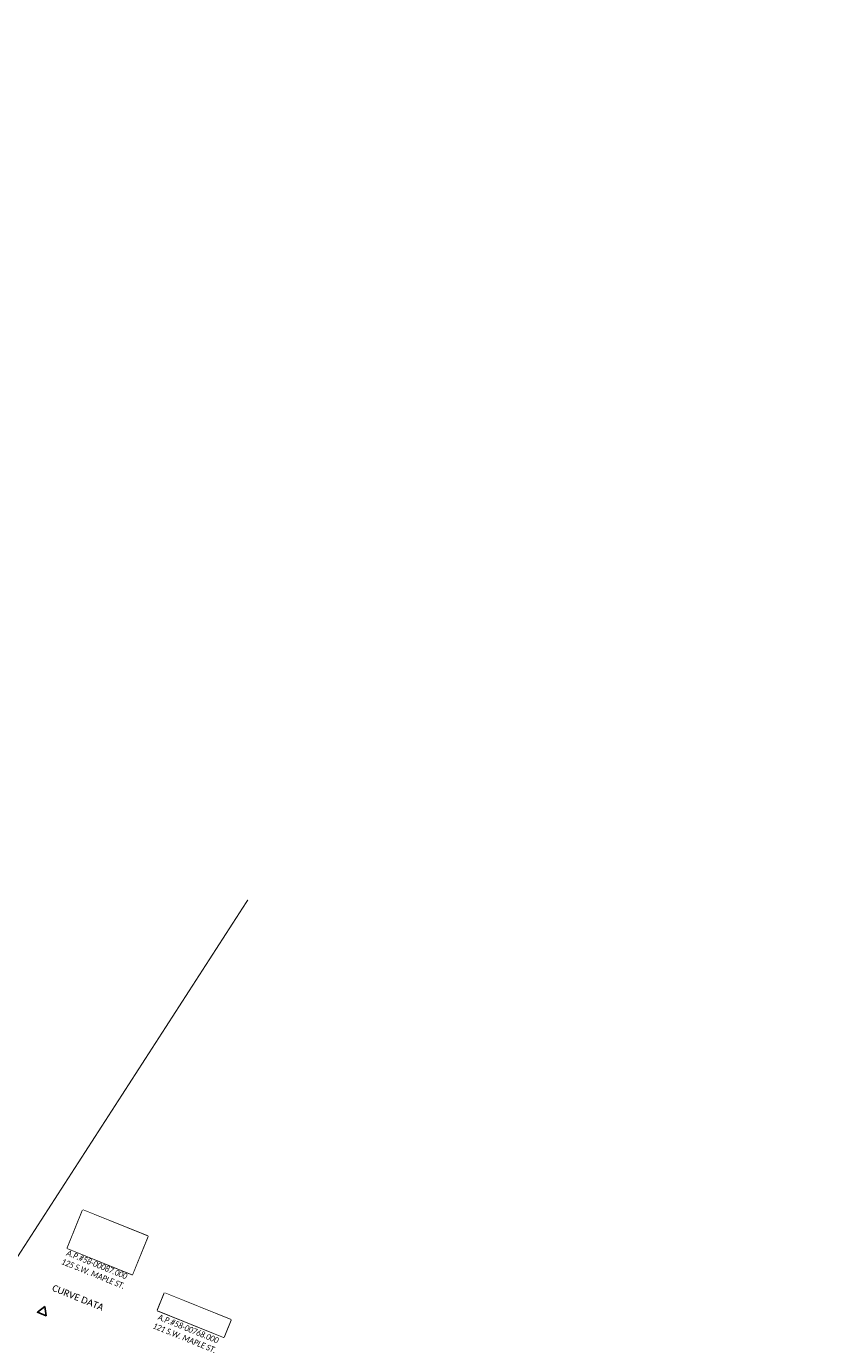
# Model space of a CAD drawing. Header units: feet. Extents: x 2204748 to 2209851, y 304262 to 307692.
# Tile 23 of 28: x 2206935 to 2207278, y 305762 to 306313. Entities that reach past the tile are written whole.
import ezdxf

# ---------------------------------------------------------------- set-up
doc = ezdxf.new("R2010")
doc.units = ezdxf.units.FT
doc.header["$MEASUREMENT"] = 0
doc.set_wipeout_variables(frame=1)
doc.linetypes.add('setbackex', pattern=[1.4, 1.3, -0.1])
for name, color, linetype in [('0_Text+_Line_Mask', 9, 'Continuous'), ('DV_X_Owner_Labels', 7, 'setbackex'), ('SH_TextM', 7, 'Continuous')]:
    doc.layers.add(name, color=color, linetype=linetype)
doc.layers.add('SH_VPort', color=5, linetype='Continuous', plot=False)
doc.styles.add('Slanted Normal (0.125) Font 31', font='calibrii.ttf', dxfattribs={"width": 0.9, "height": 0.125})
doc.styles.add('Slanted-Normal', font='calibriz.ttf', dxfattribs={"height": 0.14})
doc.styles.add('Straight Normal (0.14) Font 30', font='calibrib.ttf', dxfattribs={"height": 0.14})
doc.dimstyles.new('Dec Straight 0', dxfattribs={"dimtxt": 0.14, "dimasz": 0.14, "dimexe": 0.07, "dimexo": 0.07, "dimgap": 0.05, "dimtad": 1, "dimdec": 0, "dimzin": 0, "dimdsep": 46, "dimtxsty": 'Straight Normal (0.14) Font 30', "dimcen": 0.07, "dimclrd": 9, "dimclre": 9, "dimclrt": 256, "dimadec": 0, "dimazin": 0, "dimtfac": 1, "dimtdec": 0, "dimtofl": 0, "dimtmove": 2, "dimatfit": 3, "dimfxl": 1, "dimtolj": 1, "dimtzin": 0, "dimlwd": 25, "dimlwe": 25, "dimarcsym": 0})

# ---------------------------------------------------------------- blocks, each defined once
blk = doc.blocks.new('*D990')
at = {"color": 9, "lineweight": 25, "transparency": 16777216}
blk.add_arc((2206487.51, 306005.9), 5.2, 353.6535, 21.1968, dxfattribs=at)
at = {"color": 9, "transparency": 16777216}
for points in [[(2206491.99, 306007.5), (2206492.74, 306008.06), (2206490.69, 306010.02)], [(2206493.12, 306005.15), (2206492.25, 306005.5), (2206491.64, 306002.73)]]:
    blk.add_solid(points, dxfattribs=at)
at = {"layer": 'Defpoints', "color": 0, "transparency": 16777216}
for p in [(2206088.54, 306312.8), (2206511.91, 306037.6), (2206487.51, 306005.9), (2206492.32, 306007.88), (2207261.27, 305410.7)]:
    blk.add_point(p, dxfattribs=at)
at = {"transparency": 16777216, "insert": (2206495.35, 306006.28), "char_height": 2.8, "attachment_point": 5, "rotation": 272.7622, "style": 'Straight Normal (0.14) Font 30'}
blk.add_mtext('\\A1;90%%D', dxfattribs=at)
blk = doc.blocks.new('*D991')
at = {"color": 9, "lineweight": 25, "transparency": 16777216}
blk.add_arc((2206836.61, 305737.42), 5.2, 353.6535, 21.1968, dxfattribs=at)
at = {"color": 9, "transparency": 16777216}
for points in [[(2206841.09, 305739.02), (2206841.83, 305739.58), (2206839.78, 305741.54)], [(2206842.21, 305736.67), (2206841.35, 305737.02), (2206840.73, 305734.25)]]:
    blk.add_solid(points, dxfattribs=at)
at = {"layer": 'Defpoints', "color": 0, "transparency": 16777216}
for p in [(2206437.63, 306044.32), (2206861.01, 305769.12), (2206836.61, 305737.42), (2206841.42, 305739.4), (2207610.37, 305142.22)]:
    blk.add_point(p, dxfattribs=at)
at = {"transparency": 16777216, "insert": (2206844.45, 305737.8), "char_height": 2.8, "attachment_point": 5, "rotation": 272.7622, "style": 'Straight Normal (0.14) Font 30'}
blk.add_mtext('\\A1;90%%D', dxfattribs=at)
blk = doc.blocks.new('*D992')
at = {"color": 9, "lineweight": 25, "transparency": 16777216}
blk.add_arc((2207085.08, 305614.89), 5.2, 9.2055, 36.7487, dxfattribs=at)
at = {"color": 9, "transparency": 16777216}
for points in [[(2207088.96, 305617.63), (2207089.53, 305618.37), (2207087.03, 305619.71)], [(2207090.68, 305615.67), (2207089.75, 305615.77), (2207089.9, 305612.94)]]:
    blk.add_solid(points, dxfattribs=at)
at = {"layer": 'Defpoints', "color": 0, "transparency": 16777216}
for p in [(2206618.42, 305803.58), (2207100.08, 305651.97), (2207085.08, 305614.89), (2207089.18, 305618.09), (2207990.08, 305248.93)]:
    blk.add_point(p, dxfattribs=at)
at = {"transparency": 16777216, "insert": (2207095.09, 305615.55), "char_height": 2.8, "attachment_point": 5, "rotation": 337.98, "style": 'Straight Normal (0.14) Font 30'}
blk.add_mtext('\\A1;90%%D', dxfattribs=at)

msp = doc.modelspace()

# ---------------------------------------------------------------- linework, layer by layer
at = {"layer": '0_Text+_Line_Mask'}
for points in [[(2206959.04, 305815.37), (2206986.31, 305804.35), (2206979.8, 305788.25), (2206952.53, 305799.28)], [(2206993.4, 305780.49), (2207021.2, 305769.25), (2207018.23, 305761.9), (2206990.43, 305773.15)]]:
    msp.add_lwpolyline(points, close=True, dxfattribs=at)
at = {"layer": 'SH_TextM'}
msp.add_lwpolyline([(2206943.01, 305774.79), (2206939.93, 305772.38), (2206943.55, 305770.92)], close=True, dxfattribs=at)
at = {"layer": 'SH_VPort', "color": 12, "const_width": 0.5}
msp.add_lwpolyline([(2206723.24, 305472.79), (2207028.37, 305945.71)], dxfattribs=at)

# ---------------------------------------------------------------- texts
at = {"layer": 'DV_X_Owner_Labels', "char_height": 2.5, "width": 97.223, "attachment_point": 2, "rotation": 337.983, "style": 'Slanted Normal (0.125) Font 31'}
for s, insert in [('BENJAMIN A.\\P& KARALYSSA\\PMILLER\\PO.R. 1562, PG. 392\\PA.P.#58-00087.000\\P125 S.W. MAPLE ST.', (2206971.65, 305809.06)), ('CASEY J. MILLER\\PO.R. 1162, PG. 1512\\PA.P.#58-00768.000\\P121 S.W. MAPLE ST.', (2207006.93, 305774.37))]:
    msp.add_mtext(s, dxfattribs=dict(at, insert=insert))
at = {"layer": 'SH_TextM', "insert": (2206946.89, 305784.14, -610.86), "char_height": 2.8, "width": 27.8943, "attachment_point": 1, "rotation": 337.983, "style": 'Slanted-Normal'}
msp.add_mtext('CURVE DATA', dxfattribs=at)

# ---------------------------------------------------------------- next in the draw order: wipeouts: each hides what was drawn before it
for points in [[(2206959.04, 305815.37), (2206986.31, 305804.35), (2206979.8, 305788.25), (2206952.53, 305799.28)], [(2206993.4, 305780.49), (2207021.2, 305769.25), (2207018.23, 305761.9), (2206990.43, 305773.15)]]:
    msp.add_wipeout(points).dxf.layer = '0_Text+_Line_Mask'

# ---------------------------------------------------------------- next in the draw order: dimensions: what is measured, and where the dimension line sits
for base, line1, line2, picture, middle in [((2206492.32, 306007.88), ((2206088.54, 306312.8), (2207261.27, 305410.7)), ((2206511.91, 306037.6), (2206487.51, 306005.9)), '*D990', (2206495.35, 306006.28)), ((2206841.42, 305739.4), ((2206437.63, 306044.32), (2207610.37, 305142.22)), ((2206861.01, 305769.12), (2206836.61, 305737.42)), '*D991', (2206844.45, 305737.8))]:
    dim = msp.add_angular_dim_2l(base=base, line1=line1, line2=line2, text='90%%D', dimstyle='Dec Straight 0', override={"dimscale": 0, "dimpost": "'"})
    dim.commit()
    dim.dimension.update_dxf_attribs({"geometry": picture, "text_midpoint": middle, "dimtype": 162})
dim = msp.add_angular_dim_2l(base=(2207089.18, 305618.09), line1=((2206618.42, 305803.58), (2207990.08, 305248.93)), line2=((2207100.08, 305651.97), (2207085.08, 305614.89)), text='90%%D', dimstyle='Dec Straight 0', override={"dimscale": 0, "dimpost": "'"})
dim.commit()
dim.dimension.update_dxf_attribs({"geometry": '*D992', "text_midpoint": (2207095.09, 305615.55), "dimtype": 162, "text_rotation": 337.98})

doc.saveas('drawing.dxf')
